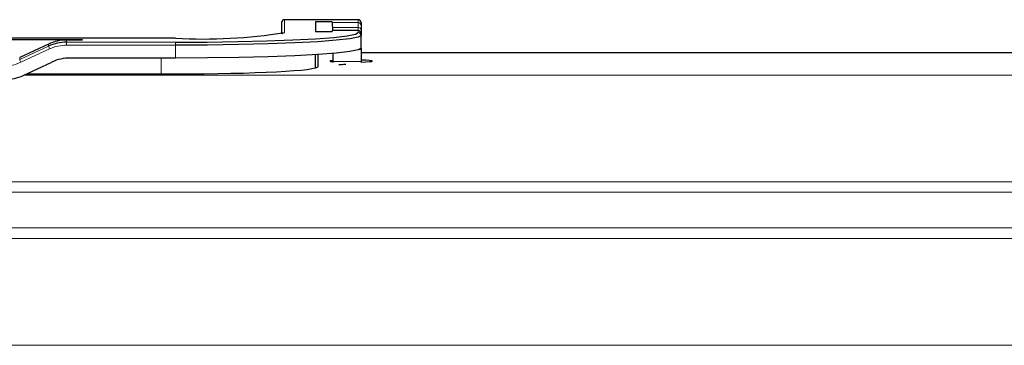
# Paper-space layout 'Blatt3' of a CAD drawing. Header units: millimetres. Extents: x 5 to 418, y 2 to 292.
# Tile 47 of 95: x 109.06 to 120.54, y 211.43 to 215.23. Entities that reach past the tile are written whole.
import ezdxf

# ---------------------------------------------------------------- set-up
doc = ezdxf.new("R2010")
doc.units = ezdxf.units.MM

psp = doc.layouts.new('Blatt3')

# ---------------------------------------------------------------- linework, layer by layer
at = {"color": 7, "linetype": 'Continuous', "lineweight": 25}
for p, q in [((112.1143, 215.1971), (112.1118, 215.0631)), ((113.0085, 215.2299), (112.1476, 215.2299)), ((112.7053, 215.2051), (112.5085, 215.2051)), ((112.5085, 215.2051), (112.5085, 215.092)), ((112.7053, 215.2051), (112.7053, 215.1956)), ((113.0418, 215.1966), (113.0418, 215.1623)), ((112.5085, 215.092), (112.7053, 215.092)), ((113.0085, 215.1023), (112.7053, 215.1023)), ((112.7053, 215.1016), (112.7053, 215.092)), ((112.7061, 215.1377), (112.7066, 215.1023)), ((113.0418, 215.1623), (113.0418, 215.1083)), ((113.0418, 215.1083), (113.0418, 215.0689)), ((113.0418, 215.0689), (113.0418, 215.0683)), ((113.0418, 215.0683), (113.0418, 215.0455)), ((110.8751, 215.0122), (98.2085, 215.0122)), ((107.6283, 214.9977), (109.7886, 214.9977)), ((109.7886, 214.9917), (109.6065, 214.9917)), ((109.7886, 214.9977), (109.7886, 214.9917)), ((110.8751, 215.0122), (110.8751, 215.0122)), ((113.0418, 214.8957), (113.0418, 215.0455)), ((109.3952, 214.9449), (109.06, 214.7887)), ((112.7102, 214.8354), (112.712, 214.7421)), ((113.0418, 214.8957), (113.0418, 214.8806)), ((113.0418, 214.8806), (113.0418, 214.7421)), ((130.9251, 214.8413), (113.0418, 214.8413)), ((109.1006, 214.5794), (109.4358, 214.7355)), ((110.8751, 214.7823), (109.6471, 214.7823)), ((112.5085, 214.6667), (112.5085, 214.8212)), ((112.5418, 214.6841), (112.5418, 214.8232)), ((113.0418, 214.7421), (113.0418, 214.7298)), ((109.1377, 214.5967), (110.8751, 214.5967))]:
    psp.add_line(p, q, dxfattribs=at)
at = {"color": 7, "linetype": 'Continuous', "lineweight": 18}
for p, q in [((112.1143, 215.0636), (112.1143, 215.1971)), ((112.1476, 215.2299), (112.1476, 215.2298)), ((112.1476, 215.2298), (112.1476, 215.0788)), ((113.0085, 215.2298), (112.1476, 215.2298)), ((112.7053, 215.1956), (113.0085, 215.1956)), ((113.0085, 215.2299), (113.0085, 215.2298)), ((113.0085, 215.1956), (113.0085, 215.2298)), ((113.0085, 215.1377), (113.0085, 215.1956)), ((112.7053, 215.1016), (113.0085, 215.1016)), ((112.7061, 215.1377), (113.0085, 215.1377)), ((113.0085, 215.1023), (113.0085, 215.1377)), ((113.0085, 215.1016), (113.0085, 215.1023)), ((113.0085, 215.0788), (113.0085, 215.1016)), ((110.8751, 215.0122), (98.2085, 215.0122)), ((109.6065, 214.9917), (109.6065, 214.9671)), ((109.6065, 214.9671), (109.6065, 214.9321)), ((109.6065, 214.9671), (110.8751, 214.9671)), ((110.8751, 214.9671), (110.8751, 214.9321)), ((109.06, 214.7643), (109.3952, 214.9204)), ((109.4092, 214.8884), (109.074, 214.7323)), ((109.3952, 214.9449), (109.3952, 214.9204)), ((110.8751, 214.9321), (109.6065, 214.9321)), ((110.8751, 214.7823), (110.8751, 214.9321)), ((113.0226, 214.8806), (113.0418, 214.8806)), ((109.06, 214.7887), (109.06, 214.7643)), ((110.7085, 214.5967), (110.7085, 214.7823)), ((112.712, 214.7421), (113.0418, 214.7421)), ((109.1097, 214.5837), (133.5359, 214.5837)), ((133.5359, 213.3354), (54.881, 213.3354)), ((56.666, 213.2148), (131.751, 213.2148)), ((131.751, 212.7987), (56.666, 212.7987)), ((57.814, 212.6771), (130.6029, 212.6771)), ((130.7085, 211.4288), (57.7085, 211.4288))]:
    psp.add_line(p, q, dxfattribs=at)
at = {"color": 7, "linetype": 'Continuous', "lineweight": 25, "flags": 128}
for points in [[(110.8751, 214.9671), (111.2456, 214.9688), (111.6048, 214.9739), (111.9418, 214.9821), (112.2464, 214.9933), (112.5094, 215.007), (112.7227, 215.023), (112.8798, 215.0406), (112.9761, 215.0594), (113.0085, 215.0788)], [(113.0418, 215.0455), (113.0089, 215.0258), (112.9111, 215.0067), (112.7515, 214.9888), (112.5349, 214.9726), (112.2678, 214.9586), (111.9585, 214.9473), (111.6162, 214.9389), (111.2514, 214.9338), (110.8751, 214.9321)], [(113.0418, 214.8957), (113.0089, 214.876), (112.9111, 214.8569), (112.7515, 214.839), (112.5349, 214.8228), (112.2678, 214.8088), (111.9585, 214.7975), (111.6162, 214.7891), (111.2514, 214.784), (110.8751, 214.7823)]]:
    psp.add_lwpolyline(points, dxfattribs=at)
at = {"color": 7, "linetype": 'Continuous', "lineweight": 25}
for centre, radius, start, end in [((112.1476, 215.1966), 0.0333, 90, 178.94326), ((113.0085, 215.1966), 0.0333, 0, 90), ((111.1924, 221.1406), 6.1366, 267.0366, 278.95519), ((113.0085, 215.0689), 0.0333, 0, 90), ((109.6065, 214.4666), 0.5006, 89.99875, 114.96806), ((109.6471, 214.2817), 0.5006, 89.99875, 114.96806), ((108.8893, 215.0332), 0.5006, 269.99875, 294.96806)]:
    psp.add_arc(centre, radius, start, end, dxfattribs=at)
at = {"color": 7, "linetype": 'Continuous', "lineweight": 18}
for centre, radius, start, end in [((112.1476, 215.1965), 0.0333, 89.96166, 178.95978), ((113.0085, 215.1965), 0.0333, 0.03931, 90.03926), ((113.0085, 215.1623), 0.0333, 0.03931, 90.03926), ((112.1476, 215.0454), 0.0333, 89.98919, 143.72905), ((113.0103, 215.1062), 0.0316, 3.7786, 93.33577), ((113.0085, 215.0683), 0.0333, 0.03931, 90.03926), ((113.0085, 215.0455), 0.0333, 0.03931, 90.03926), ((109.809, 215.084), 0.445, 201.57127, 206.06418), ((109.6065, 214.4649), 0.4672, 89.99875, 114.96806), ((108.8487, 215.2164), 0.5339, 269.99875, 294.96806), ((109.4738, 214.9279), 0.445, 201.57127, 206.06418)]:
    psp.add_arc(centre, radius, start, end, dxfattribs=at)
at = {"color": 7, "linetype": 'Continuous', "lineweight": 25}
for centre, major_axis, ratio, start_param, end_param in [((112.714, 214.6963), (-0.0087, 0.5), 0.0009132, 0.052344, 0.4886763), ((109.6065, 214.492), (0.5, 0), 0.9995431, 1.5707963, 2.0071286), ((112.9251, 214.7469), (0.25, 0), 0.0524078, 2.5932749, 3.6919768), ((112.7041, 215.2057), (-0.0087, 0.5), 0.0009132, 2.7576043, 2.829923), ((112.9251, 214.7469), (0.25, 0), 0.0524078, 5.1979071, 7.3684635), ((110.8751, 214.6841), (1.6667, 0), 0.0524078, 4.712389, 6.2831853)]:
    psp.add_ellipse(centre, major_axis=major_axis, ratio=ratio, start_param=start_param, end_param=end_param, dxfattribs=at)
psp.add_open_spline([(112.8629, 214.7071), (112.8598, 214.707), (112.8509, 214.7065), (112.8217, 214.7048), (112.7986, 214.703), (112.7806, 214.7016)], degree=3, knots=[0, 0, 0, 0, 0.104494, 0.3044034, 1, 1, 1, 1], dxfattribs=at)

doc.saveas('drawing.dxf')
